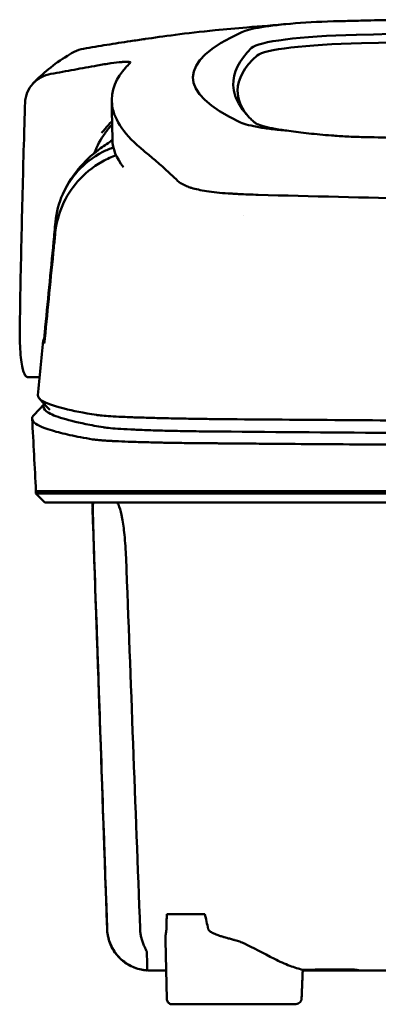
# Model space of a CAD drawing. Header units: millimetres. Extents: x 274 to 874, y -22 to 883.
# Tile 5 of 12: x 494 to 526, y 794 to 882. Entities that reach past the tile are written whole.
import ezdxf

# ---------------------------------------------------------------- set-up
doc = ezdxf.new("R2010")
doc.units = ezdxf.units.MM
doc.layers.add('Visible (ISO)', color=7, linetype='Continuous', lineweight=50)

msp = doc.modelspace()

# ---------------------------------------------------------------- linework, layer by layer
at = {"layer": 'Visible (ISO)'}
for p, q in [((513.735, 866.605), (513.745, 866.604)), ((496.007, 850.267), (494.961, 850.267)), ((495.478, 846.888), (496.416, 847.874)), ((495.672, 840.098), (501.022, 840.098)), ((495.672, 839.896), (495.672, 840.098)), ((496.476, 839.092), (495.672, 839.896)), ((501.046, 840.098), (501.022, 840.098)), ((501.046, 840.098), (512.011, 840.098)), ((512.1, 840.098), (512.011, 840.098)), ((512.1, 840.098), (573.744, 840.098)), ((500.71, 838.589), (500.734, 838.589)), ((507.349, 802.373), (510.738, 802.373)), ((511.699, 800.572), (511.699, 800.573)), ((511.713, 800.568), (511.713, 800.567)), ((507.348, 794.814), (507.219, 800.003)), ((524.016, 797.343), (519.478, 797.343)), ((524.016, 797.343), (524.015, 797.42)), ((518.759, 794.325), (507.82, 794.325))]:
    msp.add_line(p, q, dxfattribs=at)
for centre, major_axis, ratio, start_param, end_param in [((525.112, 880.726), (11.395, -0.001), 0.116501, 1.781282, 2.52747), ((628.196, 828.074), (-491.039, 0), 0.112496, 4.925773, 4.928853), ((650.607, 877.023), (140.93, 0.029), 0.116446, 2.892175, 3.388046), ((525.296, 880.701), (11.62, -0.008), 0.117057, 2.527526, 2.891655), ((573.644, 856.4), (225.492, 0.002), 0.110939, 1.570719, 1.791596), ((526.902, 879.48), (12.06, -0.005), 0.112737, 1.791766, 3.029303), ((573.666, 856.369), (-227.223, 0), 0.106767, 4.71241, 4.92951), ((761.174, 876.827), (247.896, 0.399), 0.112494, 3.026338, 3.14596), ((527.295, 878.813), (11.958, 0), 0.106769, 1.787974, 3.024834), ((759.927, 875.827), (-246.265, 0), 0.106767, 6.163675, 6.283184), ((830.65, 829.78), (-328.583, 44.868), 0.123507, 6.188163, 6.200241), ((2156.265, 836.076), (-1662.18, -0.149), 0.85466, 6.255847, 6.257756), ((525.415, 873.344), (11.832, 0.02), 0.1161, 3.386388, 3.747718), ((508.44, 867.792), (-8, 0), 0.941628, 5.682982, 5.950394), ((758.103, 871.521), (-255.609, 0), 0.112496, 0.002074, 0.087879), ((515.537, 868.125), (-7.019, -0.248), 0.209962, 0.510009, 0.541864), ((756.244, 853.497), (-259.925, 0), 0.034069, 6.258567, 6.308615), ((629.896, 894.516), (-131.694, -46.074), 0.097566, 0.177551, 0.181879), ((516.087, 846.245), (15.81, -0.255), 0.013999, 1.814143, 1.864666), ((505.414, 845.824), (4.064, -0.085), 0.06622, 3.560328, 3.573474), ((513.425, 845.563), (8.722, -0.051), 0.018129, 4.550228, 4.559677), ((500.741, 844.721), (-0.118, 0.018), 0.055246, 1.360606, 1.559875), ((513.197, 845.697), (9.456, 0.138), 0.140036, 4.558691, 4.567892), ((443.876, 839.343), (-100.955, 2891.748), 0.019629, 4.711443, 4.711617), ((524.115, 797.342), (0.392, 0), 0.000189, 0.428233, 0.567381)]:
    msp.add_ellipse(centre, major_axis=major_axis, ratio=ratio, start_param=start_param, end_param=end_param, dxfattribs=at)
for points, knots in [([(528.356, 882.156), (527.415, 882.136), (526.477, 882.115), (525.092, 882.082), (524.902, 882.078), (524.21, 882.061)], [-0.8458994, -0.8458994, -0.8458994, -0.8458994, -0.3752076, -0.3752076, -0.1515992, -0.1515992, -0.1515992, -0.1515992]), ([(505.44, 880.438), (506.888, 880.652), (509.043, 880.951), (512.592, 881.312), (513.531, 881.397), (514.475, 881.472)], [0, 0, 0, 0, 0.4392287, 0.4392287, 0.5941548, 0.5941548, 0.5941548, 0.5941548]), ([(504.09, 880.244), (503.392, 880.137), (502.697, 880.026), (501.302, 879.798), (500.605, 879.681), (499.908, 879.562)], [0.000028, 0.000028, 0.000028, 0.000028, 0.211767, 0.211767, 0.4239683, 0.4239683, 0.4239683, 0.4239683]), ([(504.093, 880.245), (504.092, 880.245), (504.092, 880.245), (504.091, 880.245), (504.09, 880.244), (504.09, 880.244)], [0.000000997, 0.000000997, 0.000000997, 0.000000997, 0.0001839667, 0.0001839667, 0.000312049, 0.000312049, 0.000312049, 0.000312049]), ([(505.407, 880.433), (505.187, 880.401), (504.968, 880.369), (504.529, 880.306), (504.309, 880.275), (504.093, 880.245)], [0, 0, 0, 0, 0.0665895, 0.0665895, 0.1345736, 0.1345736, 0.1345736, 0.1345736]), ([(498.856, 879.175), (498.931, 879.219), (499.008, 879.26), (499.346, 879.424), (499.623, 879.513), (499.908, 879.562)], [-0.1127941, -0.1127941, -0.1127941, -0.1127941, -0.0866991, -0.0866991, -0.0000252, -0.0000252, -0.0000252, -0.0000252]), ([(503.308, 878.377), (503.04, 878.354), (502.716, 878.316), (502.163, 878.238), (501.963, 878.208), (501.557, 878.142), (501.352, 878.107), (501.145, 878.069)], [0, 0, 0, 0, 0.1260356, 0.1260356, 0.192084, 0.192084, 0.2556621, 0.2556621, 0.2556621, 0.2556621]), ([(504.097, 878.321), (504.124, 878.362), (504.071, 878.387), (503.827, 878.408), (503.634, 878.403), (503.386, 878.384)], [0, 0, 0, 0, 0.1204642, 0.1204642, 0.2420244, 0.2420244, 0.2420244, 0.2420244]), ([(504.075, 878.296), (504.08, 878.3), (504.084, 878.305), (504.091, 878.313), (504.094, 878.317), (504.097, 878.321)], [0, 0, 0, 0, 0.01190192, 0.01190192, 0.02379969, 0.02379969, 0.02379969, 0.02379969]), ([(497.01, 877.318), (497.699, 877.443), (498.39, 877.569), (499.767, 877.82), (500.456, 877.945), (501.144, 878.069)], [0.0000116, 0.0000116, 0.0000116, 0.0000116, 0.2114776, 0.2114776, 0.4225254, 0.4225254, 0.4225254, 0.4225254]), ([(505.294, 870.46), (503.615, 871.815), (502.67, 873.169), (502.254, 875.884), (502.899, 877.007), (503.656, 877.856)], [0, 0, 0, 0, 3.35024, 3.35024, 6.902449, 6.902449, 6.902449, 6.902449]), ([(497.01, 877.317), (496.694, 877.26), (496.393, 877.154), (495.842, 876.856), (495.595, 876.666), (495.176, 876.211), (495.011, 875.944), (494.777, 875.373), (494.712, 875.067), (494.703, 874.76)], [-0.4076943, -0.4076943, -0.4076943, -0.4076943, -0.3108189, -0.3108189, -0.2123555, -0.2123555, -0.10788, -0.10788, -0.000002, -0.000002, -0.000002, -0.000002]), ([(513.281, 876.306), (513.306, 875.681), (513.518, 875.055), (514.16, 874.055), (514.469, 873.678), (514.942, 873.209), (515.04, 873.115), (515.269, 872.907), (515.406, 872.792), (516.61, 872.479), (517.343, 872.352), (518.246, 872.241)], [2.930381, 2.930381, 2.930381, 2.930381, 4.072753, 4.072753, 4.762452, 4.762452, 4.934856, 4.934856, 5.145284, 5.145284, 5.311389, 5.311389, 5.311389, 5.311389]), ([(502.463, 873.13), (502.336, 872.992), (502.207, 872.848), (501.987, 872.596), (501.895, 872.489), (501.653, 872.2), (501.543, 872.059), (501.532, 872.05)], [-0.01145823, -0.01145823, -0.01145823, -0.01145823, -0.00744532, -0.00744532, -0.00463647, -0.00463647, 0, 0, 0, 0]), ([(515.692, 872.545), (516.041, 872.487), (516.43, 872.432), (517.285, 872.33), (517.749, 872.283), (518.246, 872.241)], [-0.3736448, -0.3736448, -0.3736448, -0.3736448, -0.187366, -0.187366, -0.0000172, -0.0000172, -0.0000172, -0.0000172]), ([(518.246, 872.241), (518.787, 872.159), (519.381, 872.084), (520.658, 871.945), (521.335, 871.882), (522.046, 871.825)], [0.0000437, 0.0000437, 0.0000437, 0.0000437, 0.2355373, 0.2355373, 0.4693483, 0.4693483, 0.4693483, 0.4693483]), ([(494.619, 872.048), (494.535, 869.205), (494.46, 866.362), (494.331, 860.676), (494.275, 857.833), (494.23, 854.99)], [-1.996171, -1.996171, -1.996171, -1.996171, -0.998042, -0.998042, -0.000001, -0.000001, -0.000001, -0.000001]), ([(498.068, 866.605), (498.948, 868.573), (500.284, 869.841), (501.799, 870.954), (502.15, 871.188), (502.496, 871.398)], [0, 0, 0, 0, 1.483168, 1.483168, 1.942831, 1.942831, 1.942831, 1.942831]), ([(522.046, 871.825), (522.266, 871.808), (522.489, 871.792), (522.962, 871.761), (523.186, 871.749), (523.392, 871.738)], [0, 0, 0, 0, 0.0725125, 0.0725125, 0.1522142, 0.1522142, 0.1522142, 0.1522142]), ([(523.392, 871.738), (523.972, 871.71), (524.411, 871.698), (525.751, 871.665), (526.649, 871.643), (527.548, 871.621)], [0.1522142, 0.1522142, 0.1522142, 0.1522142, 0.3763363, 0.3763363, 0.8296812, 0.8296812, 0.8296812, 0.8296812]), ([(497.412, 864.113), (497.494, 864.967), (497.712, 865.802), (498.399, 867.352), (498.862, 868.06), (499.991, 869.296), (500.726, 869.896), (501.973, 870.52), (502.292, 870.65), (502.588, 870.751)], [-0.7441004, -0.7441004, -0.7441004, -0.7441004, -0.5496874, -0.5496874, -0.3565169, -0.3565169, -0.159797, -0.159797, -0.0894613, -0.0894613, -0.0894613, -0.0894613]), ([(505.294, 870.46), (505.434, 870.347), (505.579, 870.228), (505.878, 869.978), (506.033, 869.848), (506.192, 869.713)], [-0.5571002, -0.5571002, -0.5571002, -0.5571002, -0.2776825, -0.2776825, 0, 0, 0, 0]), ([(497.39, 863.127), (497.473, 863.969), (497.69, 864.799), (498.37, 866.362), (498.832, 867.087), (499.956, 868.372), (500.687, 869.003), (502.037, 869.751), (502.458, 869.93), (502.826, 870.061)], [0, 0, 0, 0, 0.2548242, 0.2548242, 0.5112444, 0.5112444, 0.772586, 0.772586, 0.8990175, 0.8990175, 0.8990175, 0.8990175]), ([(506.192, 869.713), (506.511, 869.444), (506.855, 869.135), (507.364, 868.673), (507.518, 868.532), (507.674, 868.389)], [-1.0557156, -1.0557156, -1.0557156, -1.0557156, -0.5320191, -0.5320191, -0.3144541, -0.3144541, -0.3144541, -0.3144541]), ([(508.66, 867.529), (508.595, 867.567), (508.536, 867.606), (508.428, 867.685), (508.381, 867.724), (508.339, 867.765)], [0, 0, 0, 0, 0.0612215, 0.0612215, 0.1224979, 0.1224979, 0.1224979, 0.1224979]), ([(508.66, 867.529), (508.762, 867.469), (508.878, 867.411), (509.137, 867.297), (509.28, 867.242), (509.436, 867.189)], [-0.1913093, -0.1913093, -0.1913093, -0.1913093, -0.095663, -0.095663, 0, 0, 0, 0]), ([(512.829, 866.657), (512.123, 866.702), (511.47, 866.77), (510.37, 866.941), (509.916, 867.039), (509.55, 867.153)], [0, 0, 0, 0, 0.2294851, 0.2294851, 0.4401307, 0.4401307, 0.4401307, 0.4401307]), ([(513.735, 866.605), (513.583, 866.613), (513.431, 866.621), (513.129, 866.639), (512.979, 866.648), (512.829, 866.657)], [0, 0, 0, 0, 0.04848689, 0.04848689, 0.0969233, 0.0969233, 0.0969233, 0.0969233]), ([(513.745, 866.604), (514.031, 866.589), (514.32, 866.576), (514.908, 866.552), (515.207, 866.542), (515.508, 866.534)], [-0.1838567, -0.1838567, -0.1838567, -0.1838567, -0.0928152, -0.0928152, 0, 0, 0, 0]), ([(573.335, 865.737), (563.65, 865.739), (553.971, 865.806), (534.642, 866.071), (525.013, 866.27), (515.508, 866.534)], [0.032666, 0.032666, 0.032666, 0.032666, 2.938218, 2.938218, 5.868286, 5.868286, 5.868286, 5.868286]), ([(496.457, 854.209), (496.718, 856.92), (496.98, 859.634), (497.241, 862.344), (497.298, 862.934), (497.355, 863.523), (497.412, 864.113)], [0.478961, 0.478961, 0.478961, 0.478961, 8.650914, 8.650914, 8.650914, 10.427614, 10.427614, 10.427614, 10.427614]), ([(496.462, 853.713), (496.728, 856.421), (496.995, 859.124), (497.262, 861.833), (497.305, 862.264), (497.347, 862.695), (497.39, 863.127)], [0.46186, 0.46186, 0.46186, 0.46186, 8.654063, 8.654063, 8.654063, 9.958979, 9.958979, 9.958979, 9.958979]), ([(494.23, 854.99), (494.218, 854.281), (494.224, 853.629), (494.278, 852.308), (494.339, 851.695), (494.506, 850.843), (494.604, 850.566), (494.782, 850.332), (494.847, 850.285), (494.932, 850.269), (494.946, 850.267), (494.961, 850.267)], [-1.124441, -1.124441, -1.124441, -1.124441, -0.875496, -0.875496, -0.555624, -0.555624, -0.282571, -0.282571, -0.140757, -0.140757, -0.112162, -0.112162, -0.112162, -0.112162]), ([(496.398, 853.715), (496.4, 853.717), (496.402, 853.729), (496.409, 853.773), (496.413, 853.804), (496.424, 853.891), (496.43, 853.945), (496.439, 854.026), (496.443, 854.062), (496.45, 854.135), (496.454, 854.172), (496.457, 854.209)], [-0.06600544, -0.06600544, -0.06600544, -0.06600544, -0.05210622, -0.05210622, -0.03882665, -0.03882665, -0.02244269, -0.02244269, -0.01122716, -0.01122716, 0, 0, 0, 0]), ([(496.403, 853.272), (496.405, 853.27), (496.407, 853.277), (496.414, 853.313), (496.419, 853.341), (496.429, 853.415), (496.435, 853.465), (496.444, 853.543), (496.447, 853.575), (496.454, 853.643), (496.458, 853.678), (496.462, 853.713)], [0, 0, 0, 0, 0.01799222, 0.01799222, 0.0374351, 0.0374351, 0.06445247, 0.06445247, 0.08202888, 0.08202888, 0.09959211, 0.09959211, 0.09959211, 0.09959211]), ([(495.852, 848.658), (495.837, 848.502), (495.946, 848.347), (496.177, 848.192), (496.542, 847.948), (497.217, 847.704), (498.193, 847.463), (498.962, 847.273), (499.921, 847.084), (501.066, 846.896)], [51.780318, 51.780318, 51.780318, 51.780318, 65.647729, 65.647729, 65.647729, 87.530305, 87.530305, 87.530305, 104.770272, 104.770272, 104.770272, 104.770272]), ([(496.42, 847.87), (496.401, 847.843), (496.385, 847.816), (496.372, 847.789), (496.282, 847.599), (496.362, 847.409), (496.611, 847.219), (496.859, 847.029), (497.277, 846.839), (497.863, 846.65), (498.449, 846.461), (499.204, 846.272), (500.124, 846.085), (500.604, 845.987), (501.129, 845.89), (501.699, 845.793)], [0.0467643, 0.0467643, 0.0467643, 0.0467643, 0.04907017, 0.04907017, 0.04907017, 0.06542689, 0.06542689, 0.06542689, 0.08178362, 0.08178362, 0.08178362, 0.09814034, 0.09814034, 0.09814034, 0.10666345, 0.10666345, 0.10666345, 0.10666345]), ([(495.478, 846.888), (495.381, 846.786), (495.333, 846.684), (495.331, 846.426), (495.443, 846.269), (495.839, 845.995), (496.073, 845.877), (496.592, 845.672), (496.85, 845.585), (497.583, 845.367), (498.101, 845.236), (499.293, 844.976), (499.965, 844.847), (500.716, 844.719)], [-6.22343, -6.22343, -6.22343, -6.22343, -5.351502, -5.351502, -4.007016, -4.007016, -3.000502, -3.000502, -2.247226, -2.247226, -1.120907, -1.120907, 0, 0, 0, 0]), ([(501.187, 846.877), (501.326, 846.859), (501.514, 846.84), (501.744, 846.821), (501.974, 846.803), (502.252, 846.785), (502.568, 846.767), (502.885, 846.749), (503.247, 846.732), (503.645, 846.715), (504.042, 846.698), (504.482, 846.682), (504.953, 846.667), (505.423, 846.651), (505.933, 846.637), (506.467, 846.623), (507.001, 846.609), (507.571, 846.596), (508.159, 846.584), (508.747, 846.572), (509.366, 846.561), (509.997, 846.552), (510.49, 846.544), (510.998, 846.537), (511.511, 846.531)], [0, 0, 0, 0, 1.921104, 1.921104, 1.921104, 3.842208, 3.842208, 3.842208, 5.763312, 5.763312, 5.763312, 7.684416, 7.684416, 7.684416, 9.60552, 9.60552, 9.60552, 11.526625, 11.526625, 11.526625, 13.447729, 13.447729, 13.447729, 14.949954, 14.949954, 14.949954, 14.949954]), ([(512.281, 846.521), (519.388, 846.46), (526.598, 846.41), (533.831, 846.37), (541.063, 846.331), (548.372, 846.302), (555.676, 846.284), (561.685, 846.269), (567.72, 846.262), (573.744, 846.262)], [0, 0, 0, 0, 21.882576, 21.882576, 21.882576, 43.765152, 43.765152, 43.765152, 61.766885, 61.766885, 61.766885, 61.766885]), ([(501.721, 845.789), (501.87, 845.765), (502.074, 845.74), (502.329, 845.717), (502.583, 845.693), (502.892, 845.67), (503.246, 845.649), (503.6, 845.627), (504.007, 845.606), (504.453, 845.586), (504.898, 845.566), (505.393, 845.548), (505.919, 845.531), (506.445, 845.514), (507.016, 845.498), (507.611, 845.484), (508.205, 845.47), (508.839, 845.458), (509.488, 845.447), (509.812, 845.442), (510.147, 845.437), (510.482, 845.432), (510.65, 845.43), (510.821, 845.428), (510.991, 845.426), (511.161, 845.424), (511.334, 845.422), (511.506, 845.42), (511.574, 845.42), (511.642, 845.419), (511.711, 845.418), (511.779, 845.418), (511.847, 845.417), (511.916, 845.416), (511.949, 845.416), (511.982, 845.416), (512.016, 845.415)], [0, 0, 0, 0, 0.00216284, 0.00216284, 0.00216284, 0.00432572, 0.00432572, 0.00432572, 0.0064886, 0.0064886, 0.0064886, 0.00865148, 0.00865148, 0.00865148, 0.01081436, 0.01081436, 0.01081436, 0.01297724, 0.01297724, 0.01297724, 0.01405868, 0.01405868, 0.01405868, 0.0145994, 0.0145994, 0.0145994, 0.01514012, 0.01514012, 0.01514012, 0.01535374, 0.01535374, 0.01535374, 0.01556736, 0.01556736, 0.01556736, 0.01567089, 0.01567089, 0.01567089, 0.01567089]), ([(512.097, 845.415), (517.384, 845.369), (522.724, 845.329), (528.084, 845.295), (533.444, 845.261), (538.846, 845.233), (544.257, 845.212), (549.669, 845.19), (555.111, 845.174), (560.55, 845.164), (564.943, 845.156), (569.345, 845.152), (573.744, 845.152)], [0, 0, 0, 0, 0.01635215, 0.01635215, 0.01635215, 0.03270429, 0.03270429, 0.03270429, 0.04905643, 0.04905643, 0.04905643, 0.06225952, 0.06225952, 0.06225952, 0.06225952]), ([(500.739, 844.715), (500.828, 844.702), (500.936, 844.688), (501.191, 844.662), (501.338, 844.649), (501.616, 844.627), (501.736, 844.618), (502.037, 844.598), (502.225, 844.587), (502.543, 844.57), (502.664, 844.564), (503.127, 844.541), (503.497, 844.526), (504.126, 844.503), (504.366, 844.494), (504.863, 844.479), (505.121, 844.472), (505.619, 844.458), (505.858, 844.452), (506.53, 844.436), (506.974, 844.427), (507.776, 844.412), (508.126, 844.406), (508.749, 844.397), (509.018, 844.393), (509.494, 844.387), (509.699, 844.385), (510.059, 844.381), (510.214, 844.38), (510.485, 844.377), (510.602, 844.376), (510.892, 844.373), (511.068, 844.372), (511.418, 844.369), (511.593, 844.368), (511.769, 844.367)], [-1.679207, -1.679207, -1.679207, -1.679207, -1.548784, -1.548784, -1.41563, -1.41563, -1.32558, -1.32558, -1.204178, -1.204178, -1.134257, -1.134257, -0.946443, -0.946443, -0.838704, -0.838704, -0.731055, -0.731055, -0.637098, -0.637098, -0.473724, -0.473724, -0.352581, -0.352581, -0.262746, -0.262746, -0.196047, -0.196047, -0.146434, -0.146434, -0.109476, -0.109476, -0.054468, -0.054468, 0, 0, 0, 0]), ([(511.855, 844.366), (511.924, 844.366), (512.014, 844.365), (512.21, 844.363), (512.299, 844.363), (512.565, 844.36), (512.742, 844.359), (513.275, 844.354), (513.63, 844.351), (514.697, 844.342), (515.409, 844.337), (517.548, 844.319), (518.977, 844.308), (523.275, 844.277), (526.151, 844.257), (530.962, 844.228), (532.891, 844.216), (537.401, 844.192), (539.984, 844.18), (545.161, 844.158), (547.753, 844.148), (554.241, 844.128), (558.14, 844.118), (563.994, 844.109), (565.945, 844.107), (569.845, 844.104), (571.794, 844.103), (573.744, 844.103)], [-6.255822, -6.255822, -6.255822, -6.255822, -6.222837, -6.222837, -6.195433, -6.195433, -6.140619, -6.140619, -6.030972, -6.030972, -5.8116, -5.8116, -5.372567, -5.372567, -4.493566, -4.493566, -3.9071, -3.9071, -3.124844, -3.124844, -2.342742, -2.342742, -1.17034, -1.17034, -0.584842, -0.584842, 0, 0, 0, 0]), ([(512.1, 839.896), (511.815, 839.896), (511.532, 839.896), (510.734, 839.896), (510.399, 839.896), (509.853, 839.896), (509.639, 839.896), (509.167, 839.896), (508.91, 839.896), (508.313, 839.897), (507.978, 839.897), (507.517, 839.896), (507.384, 839.896), (506.766, 839.896), (506.298, 839.897), (505.701, 839.896), (505.552, 839.896), (505.174, 839.896), (504.95, 839.897), (504.567, 839.897), (504.405, 839.897), (503.786, 839.896), (503.365, 839.897), (502.884, 839.896), (502.785, 839.896), (502.558, 839.896), (502.434, 839.896), (502.14, 839.897), (501.977, 839.897), (501.702, 839.896), (501.587, 839.896), (501.414, 839.896), (501.35, 839.896), (501.003, 839.896), (500.67, 839.896), (500.07, 839.896), (499.697, 839.896), (498.885, 839.896), (498.465, 839.896), (497.872, 839.896), (497.671, 839.896), (497.272, 839.896), (497.077, 839.896), (496.701, 839.896), (496.524, 839.896), (496.2, 839.896), (496.059, 839.896), (495.826, 839.896), (495.743, 839.896), (495.682, 839.896), (495.672, 839.896), (495.672, 839.896)], [0.000001, 0.000001, 0.000001, 0.000001, 0.08808, 0.08808, 0.153158, 0.153158, 0.19567, 0.19567, 0.24803, 0.24803, 0.3189, 0.3189, 0.34781, 0.34781, 0.455565, 0.455565, 0.492277, 0.492277, 0.550462, 0.550462, 0.594927, 0.594927, 0.725708, 0.725708, 0.761138, 0.761138, 0.809194, 0.809194, 0.881386, 0.881386, 0.94288, 0.94288, 0.982933, 0.982933, 1.178377, 1.178377, 1.561095, 1.561095, 2.071598, 2.071598, 2.3634, 2.3634, 2.696721, 2.696721, 3.077716, 3.077716, 3.511094, 3.511094, 4.007579, 4.007579, 4.251218, 4.251218, 4.251218, 4.251218]), ([(651.816, 839.896), (651.816, 839.896), (651.787, 839.896), (651.638, 839.896), (651.471, 839.896), (650.957, 839.896), (650.587, 839.896), (649.876, 839.896), (649.603, 839.896), (648.98, 839.896), (648.626, 839.896), (647.831, 839.896), (647.385, 839.896), (646.766, 839.896), (646.504, 839.896), (646.298, 839.896), (646.224, 839.896), (646.017, 839.896), (645.871, 839.896), (645.622, 839.896), (645.533, 839.896), (645.288, 839.896), (645.125, 839.897), (644.767, 839.896), (644.571, 839.896), (644.191, 839.896), (644.01, 839.897), (643.55, 839.897), (643.262, 839.896), (642.741, 839.896), (642.516, 839.897), (642.056, 839.897), (641.821, 839.896), (641.43, 839.896), (641.279, 839.896), (640.934, 839.897), (640.738, 839.897), (640.281, 839.897), (640.016, 839.896), (639.575, 839.896), (639.401, 839.896), (638.833, 839.897), (638.43, 839.897), (636.687, 839.896), (635.961, 839.896), (631.598, 839.896), (629.096, 839.896), (624.232, 839.896), (621.871, 839.896), (615.071, 839.896), (610.618, 839.896), (604.192, 839.896), (602.231, 839.896), (598.433, 839.896), (596.595, 839.896), (593.029, 839.896), (591.301, 839.896), (583.088, 839.896), (576.593, 839.896), (567.658, 839.896), (565.218, 839.896), (558.509, 839.896), (554.245, 839.896), (548.394, 839.896), (546.801, 839.896), (542.424, 839.896), (539.644, 839.896), (532.707, 839.896), (528.56, 839.896), (520.3, 839.896), (516.188, 839.896), (512.1, 839.896)], [4.259276, 4.259276, 4.259276, 4.259276, 4.670353, 4.670353, 5.333093, 5.333093, 6.087544, 6.087544, 6.48643, 6.48643, 6.916955, 6.916955, 7.375465, 7.375465, 7.508459, 7.508459, 7.569769, 7.569769, 7.664913, 7.664913, 7.713725, 7.713725, 7.791614, 7.791614, 7.873119, 7.873119, 7.940289, 7.940289, 8.037054, 8.037054, 8.105988, 8.105988, 8.173685, 8.173685, 8.21539, 8.21539, 8.267249, 8.267249, 8.334795, 8.334795, 8.377608, 8.377608, 8.47358, 8.47358, 8.783476, 8.783476, 9.196774, 9.196774, 9.584439, 9.584439, 10.310287, 10.310287, 10.628298, 10.628298, 10.925673, 10.925673, 11.204895, 11.204895, 12.251527, 12.251527, 12.644845, 12.644845, 13.333545, 13.333545, 13.591652, 13.591652, 14.043256, 14.043256, 14.721038, 14.721038, 15.399535, 15.399535, 15.399535, 15.399535]), ([(512.293, 839.092), (512.276, 839.092), (512.258, 839.092), (512.24, 839.092), (512.228, 839.092), (512.216, 839.092), (512.204, 839.092), (512.171, 839.092), (512.137, 839.092), (512.104, 839.092), (512.071, 839.092), (512.037, 839.092), (512.004, 839.092), (511.935, 839.092), (511.867, 839.092), (511.799, 839.092), (511.731, 839.092), (511.662, 839.092), (511.594, 839.092), (511.422, 839.092), (511.249, 839.092), (511.08, 839.092), (510.91, 839.092), (510.739, 839.092), (510.571, 839.092), (510.236, 839.092), (509.902, 839.092), (509.578, 839.092), (508.929, 839.092), (508.297, 839.092), (507.703, 839.092), (507.11, 839.092), (506.54, 839.092), (506.015, 839.092), (505.49, 839.092), (504.997, 839.092), (504.554, 839.092), (504.11, 839.092), (503.705, 839.092), (503.353, 839.092), (503.001, 839.092), (502.694, 839.092), (502.442, 839.092), (502.316, 839.092), (502.201, 839.092), (502.102, 839.092), (502.052, 839.092), (502.005, 839.092), (501.962, 839.092), (501.94, 839.092), (501.919, 839.092), (501.899, 839.092), (501.889, 839.092), (501.879, 839.092), (501.87, 839.092), (501.865, 839.092), (501.86, 839.092), (501.855, 839.092), (501.851, 839.092), (501.846, 839.092), (501.842, 839.092), (501.839, 839.092), (501.837, 839.092), (501.834, 839.092), (501.83, 839.092), (501.825, 839.092), (501.821, 839.092), (501.817, 839.092), (501.812, 839.092), (501.808, 839.092), (501.799, 839.092), (501.791, 839.092), (501.782, 839.092), (501.765, 839.092), (501.748, 839.092), (501.731, 839.092), (501.696, 839.092), (501.662, 839.092), (501.628, 839.092), (501.56, 839.092), (501.493, 839.092), (501.427, 839.092), (501.293, 839.092), (501.163, 839.092), (501.035, 839.092), (500.78, 839.092), (500.535, 839.092), (500.3, 839.092), (499.838, 839.092), (499.416, 839.092), (499.037, 839.092), (498.659, 839.092), (498.321, 839.092), (498.026, 839.092), (497.436, 839.092), (497.013, 839.092), (496.76, 839.092), (496.571, 839.092), (496.476, 839.092), (496.476, 839.092)], [0, 0, 0, 0, 0.00005479, 0.00005479, 0.00005479, 0.00009238, 0.00009238, 0.00009238, 0.0001964, 0.0001964, 0.0001964, 0.00030042, 0.00030042, 0.00030042, 0.00051448, 0.00051448, 0.00051448, 0.00072853, 0.00072853, 0.00072853, 0.00127035, 0.00127035, 0.00127035, 0.00181217, 0.00181217, 0.00181217, 0.00289581, 0.00289581, 0.00289581, 0.00506308, 0.00506308, 0.00506308, 0.00723036, 0.00723036, 0.00723036, 0.00939764, 0.00939764, 0.00939764, 0.01156492, 0.01156492, 0.01156492, 0.0137322, 0.0137322, 0.0137322, 0.01481584, 0.01481584, 0.01481584, 0.01535766, 0.01535766, 0.01535766, 0.01562857, 0.01562857, 0.01562857, 0.01576402, 0.01576402, 0.01576402, 0.01583175, 0.01583175, 0.01583175, 0.01589948, 0.01589948, 0.01589948, 0.01593706, 0.01593706, 0.01593706, 0.0160022, 0.0160022, 0.0160022, 0.01606733, 0.01606733, 0.01606733, 0.0161976, 0.0161976, 0.0161976, 0.01645814, 0.01645814, 0.01645814, 0.01697921, 0.01697921, 0.01697921, 0.01802136, 0.01802136, 0.01802136, 0.02010566, 0.02010566, 0.02010566, 0.02427426, 0.02427426, 0.02427426, 0.03250315, 0.03250315, 0.03250315, 0.04073203, 0.04073203, 0.04073203, 0.0571898, 0.0571898, 0.0571898, 0.06950332, 0.06950332, 0.06950332, 0.06950332]), ([(500.871, 834.146), (500.859, 834.496), (500.847, 834.845), (500.823, 835.542), (500.812, 835.887), (500.786, 836.749), (500.772, 837.233), (500.752, 838.101), (500.748, 838.461), (500.752, 838.851), (500.755, 838.954), (500.764, 839.043), (500.766, 839.062), (500.773, 839.086), (500.776, 839.092), (500.78, 839.092)], [-0.7832646, -0.7832646, -0.7832646, -0.7832646, -0.67808, -0.67808, -0.5686815, -0.5686815, -0.3918502, -0.3918502, -0.1975597, -0.1975597, -0.0863588, -0.0863588, -0.041796, -0.041796, -0.000001, -0.000001, -0.000001, -0.000001]), ([(502.837, 839.092), (502.874, 839.092), (502.913, 839.067), (503.002, 838.955), (503.054, 838.853), (503.196, 838.467), (503.285, 838.109), (503.443, 837.241), (503.511, 836.754), (503.602, 835.888), (503.632, 835.543), (503.681, 834.846), (503.699, 834.497), (503.713, 834.146)], [-0.7882083, -0.7882083, -0.7882083, -0.7882083, -0.7012895, -0.7012895, -0.5899546, -0.5899546, -0.394282, -0.394282, -0.2150839, -0.2150839, -0.105375, -0.105375, -0.000001, -0.000001, -0.000001, -0.000001]), ([(651.011, 839.092), (651.011, 839.092), (651, 839.092), (650.978, 839.092), (650.893, 839.092), (650.638, 839.092), (650.215, 839.092), (649.792, 839.092), (649.2, 839.092), (648.441, 839.092), (648.061, 839.092), (647.639, 839.092), (647.176, 839.092), (646.944, 839.092), (646.702, 839.092), (646.449, 839.092), (646.323, 839.092), (646.194, 839.092), (646.063, 839.092), (645.997, 839.092), (645.931, 839.092), (645.864, 839.092), (645.83, 839.092), (645.796, 839.092), (645.763, 839.092), (645.746, 839.092), (645.729, 839.092), (645.712, 839.092), (645.703, 839.092), (645.695, 839.092), (645.686, 839.092), (645.682, 839.092), (645.678, 839.092), (645.673, 839.092), (645.669, 839.092), (645.665, 839.092), (645.661, 839.092), (645.658, 839.092), (645.656, 839.092), (645.653, 839.092), (645.648, 839.092), (645.642, 839.092), (645.636, 839.092), (645.63, 839.092), (645.625, 839.092), (645.619, 839.092), (645.607, 839.092), (645.595, 839.092), (645.582, 839.092), (645.557, 839.092), (645.531, 839.092), (645.503, 839.092), (645.459, 839.092), (645.411, 839.092), (645.36, 839.092), (645.309, 839.092), (645.254, 839.092), (645.196, 839.092), (645.081, 839.092), (644.951, 839.092), (644.81, 839.092), (644.529, 839.092), (644.192, 839.092), (643.812, 839.092), (643.432, 839.092), (643, 839.092), (642.532, 839.092), (642.063, 839.092), (641.546, 839.092), (641, 839.092), (640.454, 839.092), (639.864, 839.092), (639.253, 839.092), (638.642, 839.092), (637.994, 839.092), (637.332, 839.092), (637.001, 839.092), (636.661, 839.092), (636.321, 839.092), (636.15, 839.092), (635.977, 839.092), (635.805, 839.092), (635.632, 839.092), (635.457, 839.092), (635.283, 839.092), (635.188, 839.092), (635.094, 839.092), (634.999, 839.092), (634.792, 839.092), (634.586, 839.092), (634.379, 839.092), (634.031, 839.092), (633.682, 839.092), (633.334, 839.092), (632.985, 839.092), (632.636, 839.092), (632.286, 839.092), (631.697, 839.092), (631.107, 839.092), (630.517, 839.092), (629.927, 839.092), (629.336, 839.092), (628.745, 839.092), (627.562, 839.092), (626.378, 839.092), (625.192, 839.092), (622.524, 839.092), (619.842, 839.092), (617.157, 839.092), (614.473, 839.092), (611.776, 839.092), (609.078, 839.092), (603.683, 839.092), (598.253, 839.092), (592.821, 839.092), (590.105, 839.092), (587.38, 839.092), (584.659, 839.092), (581.938, 839.092), (579.21, 839.092), (576.486, 839.092), (574.872, 839.092), (573.258, 839.092), (571.644, 839.092), (568.013, 839.092), (564.379, 839.092), (560.752, 839.092), (555.312, 839.092), (549.869, 839.092), (544.458, 839.092), (539.046, 839.092), (533.644, 839.092), (528.283, 839.092), (522.922, 839.092), (517.581, 839.092), (512.293, 839.092)], [0.3330934, 0.3330934, 0.3330934, 0.3330934, 0.3372182, 0.3372182, 0.3372182, 0.3535986, 0.3535986, 0.3535986, 0.369979, 0.369979, 0.369979, 0.3781692, 0.3781692, 0.3781692, 0.3822643, 0.3822643, 0.3822643, 0.3843118, 0.3843118, 0.3843118, 0.3853356, 0.3853356, 0.3853356, 0.3858475, 0.3858475, 0.3858475, 0.3861034, 0.3861034, 0.3861034, 0.3862314, 0.3862314, 0.3862314, 0.3862954, 0.3862954, 0.3862954, 0.3863594, 0.3863594, 0.3863594, 0.3863968, 0.3863968, 0.3863968, 0.3864806, 0.3864806, 0.3864806, 0.3865644, 0.3865644, 0.3865644, 0.386732, 0.386732, 0.386732, 0.3870672, 0.3870672, 0.3870672, 0.3876065, 0.3876065, 0.3876065, 0.3881457, 0.3881457, 0.3881457, 0.3892243, 0.3892243, 0.3892243, 0.3913814, 0.3913814, 0.3913814, 0.3935385, 0.3935385, 0.3935385, 0.3956955, 0.3956955, 0.3956955, 0.3978526, 0.3978526, 0.3978526, 0.4000097, 0.4000097, 0.4000097, 0.4010883, 0.4010883, 0.4010883, 0.4016275, 0.4016275, 0.4016275, 0.4021668, 0.4021668, 0.4021668, 0.4024603, 0.4024603, 0.4024603, 0.4030994, 0.4030994, 0.4030994, 0.404178, 0.404178, 0.404178, 0.4052565, 0.4052565, 0.4052565, 0.4070765, 0.4070765, 0.4070765, 0.4088966, 0.4088966, 0.4088966, 0.4125367, 0.4125367, 0.4125367, 0.4207269, 0.4207269, 0.4207269, 0.4289171, 0.4289171, 0.4289171, 0.4452975, 0.4452975, 0.4452975, 0.4534877, 0.4534877, 0.4534877, 0.4616779, 0.4616779, 0.4616779, 0.4665313, 0.4665313, 0.4665313, 0.4774516, 0.4774516, 0.4774516, 0.493832, 0.493832, 0.493832, 0.5102124, 0.5102124, 0.5102124, 0.5265928, 0.5265928, 0.5265928, 0.5265928]), ([(502.024, 801.032), (501.899, 804.595), (501.775, 808.158), (501.651, 811.721), (501.521, 815.458), (501.391, 819.196), (501.261, 822.933), (501.131, 826.671), (501.001, 830.408), (500.871, 834.146)], [0, 0, 0, 0, 0.01069684, 0.01069684, 0.01069684, 0.02191762, 0.02191762, 0.02191762, 0.0331384, 0.0331384, 0.0331384, 0.0331384]), ([(503.713, 834.146), (503.921, 828.627), (504.13, 823.108), (504.547, 812.07), (504.756, 806.551), (504.965, 801.032)], [0.000001, 0.000001, 0.000001, 0.000001, 1.65717, 1.65717, 3.314339, 3.314339, 3.314339, 3.314339]), ([(505.841, 797.343), (505.841, 797.343), (505.84, 797.343), (505.837, 797.343), (505.833, 797.343), (505.621, 797.343), (505.412, 797.361), (504.999, 797.431), (504.795, 797.483), (504.198, 797.688), (503.817, 797.895), (503.152, 798.416), (502.86, 798.736), (502.401, 799.446), (502.23, 799.844), (502.067, 800.508), (502.03, 800.77), (502.021, 801.032)], [0, 0, 0, 0, 0.0001067, 0.0001067, 0.0010833, 0.0010833, 0.0637852, 0.0637852, 0.1264875, 0.1264875, 0.2531604, 0.2531604, 0.3798375, 0.3798375, 0.5065247, 0.5065247, 0.5850504, 0.5850504, 0.5850504, 0.5850504]), ([(505.084, 797.419), (504.666, 797.504), (504.266, 797.657), (503.618, 798.04), (503.264, 798.297), (502.698, 798.965), (502.456, 799.326), (502.06, 800.352), (502.036, 800.676), (502.024, 801.032)], [0.0000012, 0.0000012, 0.0000012, 0.0000012, 0.1279365, 0.1279365, 0.2253357, 0.2253357, 0.2918354, 0.2918354, 0.3734516, 0.3734516, 0.3734516, 0.3734516]), ([(505.059, 800.327), (505.032, 800.443), (505.011, 800.56), (504.972, 800.855), (504.967, 800.987), (504.965, 801.032)], [-0.02266085, -0.02266085, -0.02266085, -0.02266085, -0.013594, -0.013594, -0.00000919, -0.00000919, -0.00000919, -0.00000919]), ([(513.427, 800.055), (513.407, 800.06), (513.387, 800.065), (513.367, 800.07), (513.317, 800.083), (513.267, 800.096), (513.218, 800.108), (513.086, 800.142), (512.96, 800.175), (512.841, 800.207), (512.791, 800.221), (512.743, 800.234), (512.696, 800.247), (512.616, 800.27), (512.54, 800.291), (512.467, 800.313), (512.439, 800.321), (512.411, 800.33), (512.384, 800.338), (512.359, 800.346), (512.338, 800.352), (512.308, 800.361), (512.278, 800.371), (512.249, 800.38), (512.22, 800.389), (512.163, 800.407), (512.108, 800.425), (512.055, 800.443), (512.007, 800.459), (511.96, 800.475), (511.916, 800.491), (511.863, 800.51), (511.813, 800.529), (511.766, 800.547), (511.722, 800.564), (511.668, 800.585), (511.619, 800.606), (511.57, 800.627), (511.524, 800.648), (511.48, 800.669), (511.458, 800.679), (511.436, 800.69), (511.416, 800.7), (511.407, 800.705), (511.392, 800.712), (511.378, 800.719), (511.36, 800.729), (511.343, 800.738), (511.327, 800.748), (511.27, 800.78), (511.222, 800.812), (511.182, 800.845), (511.102, 800.909), (511.056, 800.972), (511.042, 801.034)], [0, 0, 0, 0, 0.0186479, 0.0186479, 0.0186479, 0.066617, 0.066617, 0.066617, 0.1962372, 0.1962372, 0.1962372, 0.25, 0.25, 0.25, 0.3400993, 0.3400993, 0.3400993, 0.375, 0.375, 0.375, 0.40625, 0.40625, 0.40625, 0.4375, 0.4375, 0.4375, 0.5, 0.5, 0.5, 0.5573513, 0.5573513, 0.5573513, 0.625, 0.625, 0.625, 0.6875, 0.6875, 0.6875, 0.75, 0.75, 0.75, 0.78125, 0.78125, 0.78125, 0.7945038, 0.7945038, 0.7945038, 0.8125, 0.8125, 0.8125, 0.875, 0.875, 0.875, 1, 1, 1, 1]), ([(505.059, 800.327), (505.125, 800.039), (505.216, 799.786), (505.359, 799.455), (505.406, 799.358), (505.47, 799.227), (505.495, 799.178), (505.529, 799.11), (505.54, 799.087), (505.555, 799.053), (505.56, 799.042), (505.57, 799.017), (505.573, 799.005), (505.573, 798.998)], [-0.13103, -0.13103, -0.13103, -0.13103, -0.0761814, -0.0761814, -0.0464162, -0.0464162, -0.0278151, -0.0278151, -0.0168424, -0.0168424, -0.0100907, -0.0100907, -0.000001, -0.000001, -0.000001, -0.000001]), ([(507.303, 800.901), (507.291, 800.826), (507.274, 800.73), (507.253, 800.587), (507.247, 800.544), (507.237, 800.459), (507.233, 800.417), (507.23, 800.376)], [0, 0, 0, 0, 0.03346541, 0.03346541, 0.04779593, 0.04779593, 0.06220327, 0.06220327, 0.06220327, 0.06220327]), ([(514.277, 799.745), (514.148, 799.803), (514, 799.866), (513.717, 799.972), (513.572, 800.02), (513.427, 800.055)], [0.00000101, 0.00000101, 0.00000101, 0.00000101, 0.04255305, 0.04255305, 0.08473514, 0.08473514, 0.08473514, 0.08473514]), ([(514.277, 799.745), (514.991, 799.422), (515.927, 798.877), (517.413, 798.143), (517.874, 797.933), (518.722, 797.608), (519.111, 797.487), (519.48, 797.414)], [-0.6560571, -0.6560571, -0.6560571, -0.6560571, -0.303448, -0.303448, -0.1436963, -0.1436963, -0.00002, -0.00002, -0.00002, -0.00002]), ([(505.573, 798.998), (505.578, 798.432), (505.581, 798.111), (505.585, 797.682), (505.586, 797.559), (505.587, 797.408), (505.587, 797.379), (505.588, 797.36), (505.588, 797.357), (505.588, 797.353), (505.588, 797.352), (505.588, 797.351)], [0.000001, 0.000001, 0.000001, 0.000001, 0.791271, 0.791271, 1.77027, 1.77027, 2.851809, 2.851809, 3.272833, 3.272833, 3.64974, 3.64974, 3.64974, 3.64974]), ([(505.084, 797.419), (505.12, 797.412), (505.157, 797.405), (505.23, 797.392), (505.266, 797.386), (505.352, 797.374), (505.399, 797.369), (505.467, 797.361), (505.492, 797.359), (505.545, 797.354), (505.567, 797.353), (505.582, 797.352), (505.585, 797.352), (505.587, 797.351), (505.587, 797.351), (505.587, 797.351), (505.588, 797.351), (505.588, 797.351), (505.588, 797.351), (505.588, 797.351)], [0.00000143, 0.00000143, 0.00000143, 0.00000143, 0.01110644, 0.01110644, 0.02277888, 0.02277888, 0.03978402, 0.03978402, 0.05184789, 0.05184789, 0.06999501, 0.06999501, 0.07575163, 0.07575163, 0.0777235, 0.0777235, 0.07872922, 0.07872922, 0.07961082, 0.07961082, 0.07961082, 0.07961082]), ([(507.285, 797.343), (507.042, 797.343), (506.829, 797.343), (506.647, 797.343), (506.5, 797.343), (506.373, 797.343), (506.266, 797.343), (506.178, 797.343), (506.104, 797.343), (506.043, 797.343), (505.976, 797.343), (505.926, 797.343), (505.892, 797.343), (505.875, 797.343), (505.863, 797.343), (505.854, 797.343), (505.846, 797.343), (505.842, 797.343), (505.842, 797.343), (505.842, 797.343), (505.842, 797.343), (505.842, 797.343)], [0.1652728, 0.1652728, 0.1652728, 0.1652728, 0.25, 0.25, 0.25, 0.3186851, 0.3186851, 0.3186851, 0.375, 0.375, 0.375, 0.4375, 0.4375, 0.4375, 0.46875, 0.46875, 0.46875, 0.5, 0.5, 0.5, 0.500138, 0.500138, 0.500138, 0.500138]), ([(506.458, 797.343), (506.393, 797.343), (506.333, 797.343), (506.237, 797.343), (506.199, 797.343), (506.137, 797.343), (506.112, 797.343), (506.086, 797.343), (506.084, 797.343), (506.08, 797.343), (506.078, 797.343), (506.075, 797.343), (506.074, 797.343), (506.073, 797.343), (506.072, 797.343), (506.071, 797.343), (506.071, 797.343), (506.07, 797.343), (506.069, 797.343), (506.068, 797.343), (506.068, 797.343), (506.068, 797.343), (506.068, 797.343), (506.068, 797.343), (506.068, 797.343), (506.067, 797.343)], [0, 0, 0, 0, 0.281081, 0.281081, 0.4918904, 0.4918904, 0.6499969, 0.6499969, 0.6648193, 0.6648193, 0.6788731, 0.6788731, 0.6859001, 0.6859001, 0.6894135, 0.6894135, 0.692927, 0.692927, 0.6964404, 0.6964404, 0.6973188, 0.6973188, 0.6981972, 0.6981972, 0.6990755, 0.6990755, 0.6990755, 0.6990755]), ([(519.48, 797.414), (520.215, 797.414), (520.953, 797.415), (522.421, 797.418), (523.159, 797.42), (523.893, 797.422)], [0.0000023, 0.0000023, 0.0000023, 0.0000023, 0.2256903, 0.2256903, 0.4513465, 0.4513465, 0.4513465, 0.4513465]), ([(524.472, 797.343), (524.493, 797.343), (524.505, 797.344), (524.509, 797.348), (524.5, 797.352), (524.456, 797.364), (524.416, 797.372), (524.339, 797.387), (524.285, 797.395), (524.193, 797.406), (524.137, 797.412), (524.008, 797.421), (523.949, 797.423), (523.893, 797.422)], [0.000001, 0.000001, 0.000001, 0.000001, 0.0173619, 0.0173619, 0.0347221, 0.0347221, 0.0599232, 0.0599232, 0.0984082, 0.0984082, 0.1246306, 0.1246306, 0.1453961, 0.1453961, 0.1453961, 0.1453961]), ([(524.016, 797.343), (524.029, 797.343), (524.072, 797.343), (524.217, 797.343), (524.318, 797.343), (524.446, 797.343)], [0, 0, 0, 0, 0.0803335, 0.0803335, 0.1606393, 0.1606393, 0.1606393, 0.1606393]), ([(573.744, 797.343), (569.607, 797.343), (563.41, 797.343), (556.193, 797.343), (553.103, 797.343), (551.044, 797.343), (550.013, 797.343), (546.93, 797.343), (543.85, 797.343), (540.776, 797.343), (538.728, 797.343), (537.703, 797.343), (532.594, 797.343), (528.525, 797.343), (524.472, 797.343)], [0, 0, 0, 0, 0.25, 0.375, 0.4375, 0.4375, 0.5, 0.5, 0.625, 0.6875, 0.6875, 0.75, 0.75, 1, 1, 1, 1]), ([(507.82, 794.325), (507.776, 794.325), (507.729, 794.331), (507.638, 794.361), (507.592, 794.384), (507.511, 794.444), (507.474, 794.481), (507.414, 794.566), (507.39, 794.614), (507.358, 794.712), (507.35, 794.761), (507.349, 794.81), (507.349, 794.812), (507.348, 794.814)], [0, 0, 0, 0, 0.2, 0.2, 0.397636, 0.397636, 0.591705, 0.591705, 0.791705, 0.791705, 0.991705, 0.991705, 1, 1, 1, 1]), ([(519.374, 794.814), (519.373, 794.778), (519.367, 794.741), (519.344, 794.668), (519.328, 794.632), (519.27, 794.538), (519.22, 794.488), (519.105, 794.405), (519.038, 794.374), (518.9, 794.334), (518.829, 794.325), (518.759, 794.325)], [-0.08844144, -0.08844144, -0.08844144, -0.08844144, -0.0773559, -0.0773559, -0.06523718, -0.06523718, -0.0440167, -0.0440167, -0.02175474, -0.02175474, 0, 0, 0, 0])]:
    msp.add_open_spline(points, degree=3, knots=knots, dxfattribs=at)
for points in [[(514.475, 881.472), (515.694, 881.568), (516.944, 881.672), (518.253, 881.787)], [(505.44, 880.438), (505.429, 880.437), (505.418, 880.435), (505.407, 880.433)], [(495.399, 876.452), (496.244, 877.364), (497.274, 878.175), (498.472, 878.939)], [(498.472, 878.939), (498.599, 879.02), (498.727, 879.099), (498.856, 879.175)], [(503.386, 878.384), (503.361, 878.382), (503.335, 878.379), (503.308, 878.377)], [(513.661, 875.827), (513.661, 875.131), (513.92, 874.435), (514.437, 873.742)], [(502.494, 871.462), (502.473, 872.625), (502.451, 873.789), (502.427, 874.952)], [(502.47, 872.796), (502.248, 872.568), (502.035, 872.317), (501.838, 872.047)], [(507.674, 868.389), (507.899, 868.183), (508.124, 867.972), (508.339, 867.765)], [(514.224, 864.676), (514.224, 864.676), (514.224, 864.676), (514.224, 864.676)], [(496.51, 854.208), (496.493, 854.209), (496.475, 854.209), (496.457, 854.209)], [(495.852, 848.658), (496.008, 850.281), (496.165, 851.903), (496.321, 853.526)], [(496.894, 847.348), (496.59, 847.683), (496.285, 848.018), (495.98, 848.354)], [(495.672, 840.098), (495.559, 842.253), (495.446, 844.408), (495.332, 846.563)], [(502.021, 801.032), (501.584, 813.551), (501.147, 826.07), (500.71, 838.589)], [(507.315, 801.034), (507.323, 801.497), (507.334, 801.943), (507.349, 802.373)], [(510.738, 802.373), (510.84, 801.94), (510.941, 801.494), (511.042, 801.034)], [(507.315, 801.034), (507.314, 800.99), (507.31, 800.946), (507.303, 800.901)], [(507.219, 800.003), (507.216, 800.128), (507.22, 800.253), (507.23, 800.376)]]:
    msp.add_open_spline(points, degree=3, dxfattribs=at)
msp.add_rational_spline([(519.374, 794.814), (519.427, 796.103), (519.48, 797.414)], [1.00023526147, 1.00042993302, 1.00059764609], degree=2, dxfattribs=at)

doc.saveas('drawing.dxf')
